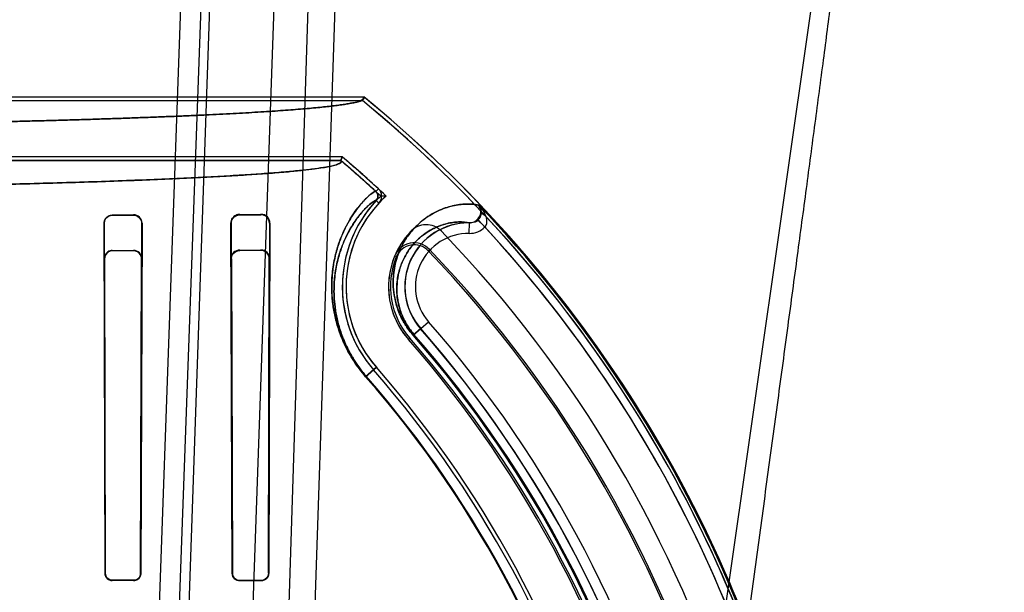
# Model space of a CAD drawing. Header units: millimetres. Extents: x 0 to 297, y 0 to 210.
# Tile 199 of 256: x 56.555 to 56.879, y 160.175 to 160.363. Entities that reach past the tile are written whole.
import ezdxf

# ---------------------------------------------------------------- set-up
doc = ezdxf.new("R2010")
doc.units = ezdxf.units.MM
doc.header["$LTSCALE"] = 16.335
doc.layers.get('0').update_dxf_attribs({"linetype": 'CONTINUOUS'})
for name, color, linetype in [('AXES_REF', 7, 'CONTINUOUS'), ('INTFCLR_1', 7, 'CONTINUOUS'), ('INTFCLR_144815', 7, 'CONTINUOUS'), ('INTFCLR_72935', 7, 'CONTINUOUS')]:
    doc.layers.add(name, color=color, linetype=linetype)

msp = doc.modelspace()

# ---------------------------------------------------------------- linework, layer by layer
at = {"color": 7, "linetype": 'Continuous'}
for centre, radius in [((57.4637306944, 154.7114647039), 6.787079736), ((57.4637306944, 154.7114647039), 6.7865), ((57.4637306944, 154.7114647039), 6.743039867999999), ((57.4637306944, 159.8200647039), 0.5985)]:
    msp.add_circle(centre, radius, dxfattribs=at)
msp.add_arc((57.4637306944, 154.7114647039), 6.72, 278.2771290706, 261.7228709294, dxfattribs=at)
at = {"layer": 'AXES_REF', "color": 9, "linetype": 'Continuous'}
msp.add_circle((57.4637306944, 154.7114647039), 6.191158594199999, dxfattribs=at)
at = {"layer": 'INTFCLR_1', "color": 6, "linetype": 'Continuous'}
for p, q in [((56.4894101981, 160.3379370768), (56.6679468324, 160.3379370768)), ((56.5195577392, 160.3367027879), (56.6675052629, 160.3367027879)), ((56.6675052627, 160.3367027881), (56.6679468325, 160.3379370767)), ((56.6603472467, 160.3169242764), (56.1387227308, 160.3169242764)), ((56.6608009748, 160.3181585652), (56.5195577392, 160.3181585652)), ((56.660800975, 160.3181585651), (56.6603472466, 160.3169242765)), ((56.5826354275, 160.1808507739), (56.5822906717, 160.2962522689)), ((56.5827274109, 160.1808507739), (56.5824191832, 160.2962522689)), ((56.5850349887, 160.2990178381), (56.5920349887, 160.2990402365)), ((56.5850349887, 160.2988852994), (56.5920349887, 160.2989041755)), ((56.5946833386, 160.2962522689), (56.59436526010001, 160.1808507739)), ((56.5948185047, 160.2962522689), (56.5944595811, 160.1808507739)), ((56.6245362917, 160.1808507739), (56.62413777, 160.2962522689)), ((56.6246365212, 160.1808507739), (56.6242924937, 160.2962522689)), ((56.6270349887, 160.2991805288), (56.6340349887, 160.2992163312)), ((56.6270349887, 160.2990178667), (56.6340349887, 160.2990453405)), ((56.6368255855, 160.2962522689), (56.63646410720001, 160.1808507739)), ((56.63699558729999, 160.2962522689), (56.6365681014, 160.1808507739)), ((56.5920349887, 160.1785292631), (56.5850349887, 160.1785428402)), ((56.5920349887, 160.1784360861), (56.5850349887, 160.1784508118)), ((56.6340349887, 160.1784327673), (56.6270349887, 160.1784507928)), ((56.6340349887, 160.1783304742), (56.6270349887, 160.1783503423))]:
    msp.add_line(p, q, dxfattribs=at)
at = {"layer": 'INTFCLR_1', "color": 9, "linetype": 'Continuous'}
for p, q in [((56.67273257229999, 160.3076153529), (56.6718971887, 160.3067067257)), ((56.67291603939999, 160.3028880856), (56.6720127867, 160.3037292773)), ((56.7058445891, 160.3022627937), (56.705594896, 160.3022627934)), ((56.5824191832, 160.2962522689), (56.5822906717, 160.2962522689)), ((56.5850349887, 160.2990178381), (56.5850349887, 160.2988852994)), ((56.5920349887, 160.2989041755), (56.5920349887, 160.2990402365)), ((56.5948185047, 160.2962522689), (56.5946833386, 160.2962522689)), ((56.6242924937, 160.2962522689), (56.62413777, 160.2962522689)), ((56.6270349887, 160.2991805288), (56.6270349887, 160.2990178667)), ((56.6340349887, 160.2990453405), (56.6340349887, 160.2992163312)), ((56.63699558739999, 160.2962522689), (56.6368255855, 160.2962522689)), ((56.7026968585, 160.2929099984), (56.7027400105, 160.2964091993)), ((56.7053259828, 160.2974773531), (56.7078280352, 160.2950355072)), ((56.6841814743, 160.2593508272), (56.68926051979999, 160.2637917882)), ((56.6720649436, 160.2487565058), (56.6685390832, 160.245673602)), ((56.5826354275, 160.1808507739), (56.5827274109, 160.1808507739)), ((56.59436526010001, 160.1808507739), (56.5944595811, 160.1808507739)), ((56.6245362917, 160.1808507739), (56.6246365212, 160.1808507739)), ((56.63646410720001, 160.1808507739), (56.6365681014, 160.1808507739)), ((56.5850349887, 160.1785428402), (56.5850349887, 160.1784508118)), ((56.5920349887, 160.1784360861), (56.5920349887, 160.1785292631)), ((56.6270349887, 160.1784507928), (56.6270349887, 160.1783503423)), ((56.6340349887, 160.1783304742), (56.6340349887, 160.1784327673))]:
    msp.add_line(p, q, dxfattribs=at)
at = {"layer": 'INTFCLR_1', "color": 6, "linetype": 'Continuous'}
for centre, radius, start, end in [((56.3995349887, 160.0104647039), 0.4221840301, 17.0652678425, 50.60049391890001), ((56.3995349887, 160.0104647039), 0.423418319, 17.0652676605, 50.6603330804), ((56.3995349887, 160.0104647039), 0.402418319, 47.4048527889, 49.6005727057), ((56.3995349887, 160.0104647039), 0.4036526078, 47.4048527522, 49.6650750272), ((56.6704758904, 160.3051605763), 0.0021001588, 317.0375132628, 47.408411), ((56.6704758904, 160.3051605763), 0.0033344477, 317.0375072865, 47.4075961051), ((56.7024803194, 160.2753507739), 0.0416366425, 137.0331414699, 221.1654492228), ((56.7024803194, 160.2753507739), 0.0404023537, 137.0330084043, 221.1654499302), ((56.592044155, 160.2962658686), 0.0027743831, 359.7191412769, 90.18929881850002), ((56.6340508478, 160.2962715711), 0.0029448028, 359.6244413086, 90.3085648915), ((56.6340462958, 160.2962660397), 0.0027793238, 359.7161126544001, 90.2330963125), ((56.7024803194, 160.2753507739), 0.0264023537, 137.0330081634, 221.1654490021), ((56.6704758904, 160.3051605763), 0.0173344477, 317.0338741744, 317.7042971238), ((56.6884756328, 160.2887845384), 0.006999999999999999, 43.92737813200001, 137.7042969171), ((56.3995349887, 160.0104647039), 0.4081840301, 17.065267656, 43.9273773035), ((56.3995349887, 160.0104647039), 0.4195535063, 10.8985890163, 42.7086480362), ((56.3995349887, 160.0104647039), 0.3760159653, 13.9313763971, 41.1654492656), ((56.3995349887, 160.0104647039), 0.3607816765, 13.9313764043, 41.1654492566), ((56.3995349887, 160.0104647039), 0.3620159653, 13.9313762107, 41.1654491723)]:
    msp.add_arc(centre, radius, start, end, dxfattribs=at)
at = {"layer": 'INTFCLR_1', "color": 9, "linetype": 'Continuous'}
for centre, radius, start, end in [((56.3995349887, 160.0104647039), 0.4230504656, 4.2349584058, 43.6101417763), ((56.7024803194, 160.2753507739), 0.0210600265, 89.29343785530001, 221.1654492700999), ((56.70278878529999, 160.299945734), 0.00703614, 269.2513453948, 315.7429607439), ((56.7024803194, 160.2753507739), 0.0175605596, 89.2935235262, 221.1654492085), ((56.3995349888, 160.0104647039), 0.3848577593, 13.9313763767, 41.1654492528), ((56.3995349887, 160.0104647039), 0.3813582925, 13.9313763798, 41.16544923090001), ((56.3995349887, 160.0104647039), 0.3781109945, 13.9313770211, 41.16544983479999), ((56.3995349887, 160.0104647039), 0.3784849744, 13.9313763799, 41.1654492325), ((56.3995349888, 160.0104647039), 0.3573323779, 13.9313770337, 41.16544984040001), ((56.3995349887, 160.0104647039), 0.3575673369, 13.9313763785, 41.1654492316)]:
    msp.add_arc(centre, radius, start, end, dxfattribs=at)
at = {"layer": 'INTFCLR_1', "color": 6, "linetype": 'Continuous'}
for points, knots in [([(56.6679468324, 160.3379370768), (56.6684231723, 160.3375466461), (56.6663173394, 160.3361576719), (56.6649031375, 160.3361058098), (56.6631081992, 160.3357040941), (56.6614928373, 160.3354558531), (56.65962596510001, 160.3351830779), (56.65754138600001, 160.3349202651), (56.6552304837, 160.3346568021), (56.6526984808, 160.3343964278), (56.6499465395, 160.334138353), (56.6469773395, 160.3338831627), (56.6437933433, 160.3336310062), (56.6403972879, 160.3333821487), (56.6367921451, 160.333136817), (56.6329809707, 160.3328952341), (56.6289671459, 160.3326576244), (56.6247540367, 160.3324241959), (56.6203454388, 160.3321951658), (56.6157450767, 160.331970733), (56.6109570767, 160.3317511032), (56.6059854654, 160.3315364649), (56.6008346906, 160.331327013), (56.5955090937, 160.3311229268), (56.5900134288, 160.3309243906), (56.584352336, 160.330731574), (56.5785308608, 160.3305446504), (56.57255393, 160.3303637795), (56.5664268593, 160.3301891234), (56.5601548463, 160.3300208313), (56.5537434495, 160.3298590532), (56.5471981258, 160.3297039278), (56.5405246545, 160.3295555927), (56.5337287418, 160.3294141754), (56.5268163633, 160.3292798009), (56.5197934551, 160.329152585), (56.5126661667, 160.3290326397), (56.50544064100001, 160.3289200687), (56.4981231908, 160.3288149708), (56.4907201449, 160.3287174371), (56.4857569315, 160.3286578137), (56.48326212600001, 160.3286292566)], [0, 0, 0, 0, 0.0099543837, 0.0217396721, 0.0294471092, 0.0383666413, 0.0484955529, 0.05982853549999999, 0.072358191, 0.08607545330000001, 0.1009698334, 0.1170294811, 0.134241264, 0.15259115, 0.1720643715, 0.1926430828, 0.2143118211, 0.2370503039, 0.2608407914, 0.2856607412, 0.3114909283, 0.3383070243, 0.3660880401, 0.3948078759, 0.4244438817, 0.45496835, 0.4863569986, 0.518580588, 0.5516133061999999, 0.5854245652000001, 0.6199870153, 0.6552689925, 0.6912415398, 0.7278720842, 0.765130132, 0.8029823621, 0.8413968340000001, 0.8803395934, 0.9197774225, 0.9596756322, 1, 1, 1, 1]), ([(56.6603472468, 160.3169242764), (56.66105972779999, 160.3163179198), (56.6575889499, 160.3150240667), (56.6553091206, 160.314757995), (56.6514591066, 160.3141225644), (56.6471460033, 160.3136598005), (56.6418268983, 160.3131445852), (56.6356837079, 160.3126575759), (56.6285830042, 160.3121699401), (56.6206560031, 160.3116996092), (56.6119283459, 160.3112457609), (56.60243232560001, 160.3108109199), (56.5922051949, 160.3103966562), (56.5812806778, 160.3100044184), (56.5697021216, 160.3096357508), (56.5575111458, 160.3092920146), (56.5447610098, 160.3089746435), (56.5314919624, 160.3086845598), (56.5177476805, 160.3084227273), (56.5035812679, 160.3081901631), (56.4890521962, 160.3079877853), (56.47420788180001, 160.3078161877), (56.4590942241, 160.3076758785), (56.4437632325, 160.3075673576), (56.4282732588, 160.307491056), (56.4126868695, 160.3074472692), (56.39706923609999, 160.3074361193), (56.3814754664, 160.30745755), (56.3659570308, 160.3075113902), (56.3505602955, 160.3075974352), (56.3353386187, 160.3077153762), (56.3203454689, 160.3078648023), (56.3056386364, 160.3080451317), (56.2912756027, 160.3082556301), (56.2773100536, 160.308495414), (56.2637855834, 160.3087636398), (56.2507540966, 160.3090592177), (56.2382605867, 160.3093810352), (56.2263489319, 160.3097278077), (56.21504965, 160.3100985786), (56.204410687, 160.3104917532), (56.194463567, 160.3109060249), (56.1852481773, 160.3113395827), (56.1767929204, 160.3117909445), (56.1691311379, 160.3122582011), (56.16229483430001, 160.3127383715), (56.1563928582, 160.3132235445), (56.1515246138, 160.3136942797), (56.1477049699, 160.3141440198), (56.144893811, 160.3145271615), (56.142698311, 160.3149290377), (56.14095153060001, 160.3152291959), (56.1379791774, 160.3162914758), (56.1387227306, 160.3169242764)], [0, 0, 0, 0, 0.005364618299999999, 0.0105103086, 0.0174735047, 0.0261349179, 0.0359631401, 0.0479194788, 0.0615367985, 0.0767520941, 0.0934596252, 0.1116466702, 0.1312601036, 0.1521500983, 0.1743285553, 0.197685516, 0.2220813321, 0.2474609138, 0.273788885, 0.3009058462, 0.3287025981, 0.3571072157, 0.3860294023, 0.4153686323, 0.4450179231, 0.4748505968, 0.5047419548, 0.5345700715, 0.5642659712, 0.5937258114, 0.6228569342, 0.6515502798, 0.6797013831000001, 0.707192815, 0.7339173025, 0.7597921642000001, 0.7847578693, 0.8086595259, 0.8314541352, 0.8530886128, 0.8734848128, 0.8924998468, 0.9101750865, 0.9263842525, 0.9410518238, 0.9541875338, 0.9656850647, 0.9749912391, 0.9822753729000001, 0.9876216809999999, 0.9915377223, 0.9944014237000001, 1, 1, 1, 1]), ([(56.5822906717, 160.2962522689), (56.5822881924, 160.2967918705), (56.5826910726, 160.2982257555), (56.5841749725, 160.2990151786), (56.5850349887, 160.2990178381)], [0, 0, 0, 0, 0.3855363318, 1, 1, 1, 1]), ([(56.5824191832, 160.2962522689), (56.58241722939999, 160.2967496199), (56.58278506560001, 160.29811146), (56.584200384, 160.2988831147), (56.5850349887, 160.2988852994)], [0, 0, 0, 0, 0.3734000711, 1, 1, 1, 1]), ([(56.5920349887, 160.2989041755), (56.5925251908, 160.2989055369), (56.5938981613, 160.2985433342), (56.5946868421, 160.29710672), (56.5946833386, 160.2962522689)], [0, 0, 0, 0, 0.36455545, 1, 1, 1, 1]), ([(56.6242924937, 160.2962522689), (56.6242899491, 160.2968078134), (56.6247090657, 160.2982447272), (56.6261903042, 160.2990146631), (56.6270349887, 160.2990178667)], [0, 0, 0, 0, 0.3967533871, 1, 1, 1, 1]), ([(56.5826354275, 160.1808507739), (56.58263638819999, 160.1803405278), (56.5830359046, 160.179086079), (56.5843240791, 160.1784522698), (56.5850349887, 160.1784508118)], [0, 0, 0, 0, 0.417838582, 1, 1, 1, 1]), ([(56.5850349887, 160.1785428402), (56.5844923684, 160.1785438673), (56.5832756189, 160.1789845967), (56.5827285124, 160.1802169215), (56.5827274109, 160.1808507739)], [0, 0, 0, 0, 0.4612265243, 1, 1, 1, 1]), ([(56.59436526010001, 160.1808507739), (56.5943642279, 160.1802703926), (56.5938808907, 160.1790372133), (56.592641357, 160.1785280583), (56.5920349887, 160.1785292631)], [0, 0, 0, 0, 0.4890511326, 1, 1, 1, 1]), ([(56.5944595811, 160.1808507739), (56.5944587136, 160.1804024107), (56.594122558, 160.17915132), (56.592813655, 160.1784344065), (56.5920349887, 160.1784360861)], [0, 0, 0, 0, 0.3654053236, 1, 1, 1, 1]), ([(56.6270349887, 160.1783503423), (56.6265888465, 160.1783515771), (56.6253014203, 160.1786822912), (56.6245379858, 160.1800315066), (56.6245362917, 160.1808507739)], [0, 0, 0, 0, 0.3525678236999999, 1, 1, 1, 1]), ([(56.6270349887, 160.1784507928), (56.6265045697, 160.178452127), (56.6252465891, 160.1788738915), (56.62463782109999, 160.1801593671), (56.6246365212, 160.1808507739)], [0, 0, 0, 0, 0.4341203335, 1, 1, 1, 1]), ([(56.6365681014, 160.1808507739), (56.636567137, 160.180402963), (56.6362356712, 160.179101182), (56.6348666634, 160.1783280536), (56.6340349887, 160.1783304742)], [0, 0, 0, 0, 0.3499924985, 1, 1, 1, 1])]:
    msp.add_open_spline(points, degree=3, knots=knots, dxfattribs=at)
at = {"layer": 'INTFCLR_1', "color": 9, "linetype": 'Continuous'}
for points, knots in [([(56.6685390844, 160.2456736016), (56.6678172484, 160.2464991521), (56.6664528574, 160.2481786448), (56.66491198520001, 160.2503795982), (56.66380156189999, 160.2521574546), (56.66280249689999, 160.2538853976), (56.6617114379, 160.2560043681), (56.6606123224, 160.2585096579), (56.65945393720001, 160.2616363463), (56.6586010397, 160.2646673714), (56.6580183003, 160.2675676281), (56.65761912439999, 160.2701765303), (56.6573516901, 160.2732208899), (56.6573248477, 160.276641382), (56.6574991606, 160.2793020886), (56.65773397, 160.2812933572), (56.658011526, 160.2831281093), (56.65844033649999, 160.2852803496), (56.65907176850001, 160.2876948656), (56.6599886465, 160.2905446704), (56.6612623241, 160.2936708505), (56.6629451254, 160.2969046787), (56.6646279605, 160.2995698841), (56.6662370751, 160.3017358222), (56.6677198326, 160.3034653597), (56.6692417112, 160.3050181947), (56.6705480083, 160.3061215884), (56.671447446, 160.3066836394), (56.6718234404, 160.3067745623), (56.6718971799, 160.3067067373)], [0, 0, 0, 0, 0.04809504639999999, 0.09480444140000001, 0.1177327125, 0.1400101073, 0.1823284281, 0.2221844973, 0.2599202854, 0.3285029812, 0.3599833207, 0.3896225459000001, 0.444218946, 0.4938451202, 0.5395034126, 0.5610557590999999, 0.5817683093, 0.620874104, 0.6572382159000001, 0.691163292, 0.7521164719, 0.8050229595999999, 0.8508547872, 0.8901840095, 0.9233355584, 0.9504662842, 0.9862062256, 0.9956059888, 1, 1, 1, 1]), ([(56.6687159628, 160.2458282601), (56.6680300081, 160.2466127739), (56.66673354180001, 160.248208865), (56.6652696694, 160.2503006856), (56.6642149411, 160.2519904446), (56.6632661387, 160.2536327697), (56.66223024, 160.2556467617), (56.6611871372, 160.2580279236), (56.6600884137, 160.260999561), (56.6592803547, 160.26388015), (56.65872932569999, 160.2666362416), (56.6583526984, 160.2691151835), (56.6581020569, 160.2720075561), (56.6580809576, 160.275256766), (56.65825037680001, 160.277783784), (56.6584765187, 160.2796746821), (56.6587431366, 160.2814166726), (56.6591541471, 160.2834597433), (56.6597583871, 160.2857512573), (56.6606348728, 160.2884550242), (56.6618513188, 160.2914197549), (56.6634574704, 160.2944846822), (56.6650630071, 160.2970086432), (56.66659812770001, 160.2990579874), (56.6680124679, 160.3006920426), (56.6694664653, 160.302158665), (56.6707122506, 160.303193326), (56.6715809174, 160.3037219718), (56.6719414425, 160.3037956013), (56.6720127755, 160.3037292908)], [0, 0, 0, 0, 0.04811611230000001, 0.09484560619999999, 0.1177835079, 0.1400700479, 0.1824050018, 0.2222756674, 0.2600241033, 0.3286261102, 0.3601135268, 0.3897582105, 0.4443611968, 0.4939890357, 0.5396447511, 0.5611944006, 0.5819033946, 0.6209997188, 0.6573516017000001, 0.6912620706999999, 0.7521804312, 0.8050471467, 0.8508368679, 0.8901243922, 0.9232376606, 0.9503374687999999, 0.9860740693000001, 0.9955031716, 1, 1, 1, 1]), ([(56.68418147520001, 160.2593508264), (56.6835332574, 160.2600921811), (56.6826297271, 160.2612492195), (56.6815737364, 160.2628593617), (56.6806654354, 160.2644183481), (56.6797384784, 160.2663232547), (56.6789023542, 160.2685476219), (56.678312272, 160.2706447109), (56.6778105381, 160.2731716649), (56.67754581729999, 160.276072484), (56.6776443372, 160.2788009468), (56.67789056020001, 160.2807859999), (56.6782116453, 160.282575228), (56.6787469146, 160.2846408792), (56.679812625, 160.28757065), (56.6814541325, 160.2907388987), (56.6834619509, 160.2934496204), (56.6851620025, 160.2952784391), (56.6868328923, 160.2968413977), (56.68970667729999, 160.299041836), (56.6938974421, 160.3011883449), (56.69806401, 160.3022713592), (56.7010112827, 160.302576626), (56.70322088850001, 160.302599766), (56.7047287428, 160.3024532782), (56.70559489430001, 160.3022627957)], [0, 0, 0, 0, 0.04772758, 0.0709557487, 0.09328965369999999, 0.135136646, 0.1734507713, 0.2083111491, 0.240598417, 0.2982110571, 0.3490214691, 0.3725952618, 0.3951106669, 0.4370869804, 0.4758226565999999, 0.5460322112, 0.6091531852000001, 0.6386600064, 0.6669602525, 0.7199543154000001, 0.8136351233, 0.8929466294, 0.9270833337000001, 0.9570186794, 1, 1, 1, 1]), ([(56.7053259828, 160.2974773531), (56.7055244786, 160.2976803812), (56.7061782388, 160.2984735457), (56.7065084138, 160.2995180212), (56.70652948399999, 160.3002582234)], [0, 0, 0, 0, 0.2771643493, 1, 1, 1, 1]), ([(56.70584458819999, 160.3022627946), (56.7060787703, 160.3020059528), (56.70694893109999, 160.3009663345), (56.70765303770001, 160.299776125), (56.708009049, 160.2988323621)], [0, 0, 0, 0, 0.2562763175, 1, 1, 1, 1]), ([(56.6844630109, 160.2595969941), (56.6839021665, 160.2602384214), (56.6828751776, 160.2615543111), (56.6816047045, 160.2636097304), (56.68062424, 160.2656320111), (56.6799047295, 160.2675574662), (56.67939878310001, 160.2693722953), (56.6789711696, 160.2715582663), (56.6787508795, 160.2740664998), (56.67886171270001, 160.2768250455), (56.6792433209, 160.2792749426), (56.67982236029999, 160.281461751), (56.6807564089, 160.2839839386), (56.6821892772, 160.2867059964), (56.683936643, 160.2890288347), (56.68541308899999, 160.2905914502), (56.68686164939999, 160.2919233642), (56.6893476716, 160.2937910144), (56.6929616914, 160.2955945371), (56.6965472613, 160.2964813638), (56.6997397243, 160.2967581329), (56.7015669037, 160.2966669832), (56.7027400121, 160.296409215)], [0, 0, 0, 0, 0.04817351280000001, 0.0941425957, 0.1363738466, 0.1750344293, 0.2102042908, 0.2427723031, 0.3008685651, 0.3520840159, 0.3985030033, 0.4407757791, 0.4797667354, 0.5503879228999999, 0.6138164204, 0.6434446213, 0.6718466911, 0.7249899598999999, 0.8187866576, 0.8980320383, 0.9320914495, 1, 1, 1, 1]), ([(56.7027400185, 160.2964092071), (56.7029807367, 160.2964058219), (56.7039289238, 160.296481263), (56.7048314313, 160.2969723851), (56.7053259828, 160.2974773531)], [0, 0, 0, 0, 0.2540685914, 1, 1, 1, 1]), ([(56.7080090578, 160.2988323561), (56.7081920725, 160.2983329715), (56.7085332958, 160.297092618), (56.7083351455, 160.2956159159), (56.7078280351, 160.2950355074)], [0, 0, 0, 0, 0.4083093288, 1, 1, 1, 1])]:
    msp.add_open_spline(points, degree=3, knots=knots, dxfattribs=at)
for points in [[(56.70652712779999, 160.3002872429), (56.7065152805, 160.3009838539), (56.7062792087, 160.3017182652), (56.70584458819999, 160.3022627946)], [(56.7065271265, 160.3002872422), (56.7064593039, 160.3008315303), (56.7063234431, 160.3014286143), (56.7059461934, 160.3018267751)], [(56.7065294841, 160.3002582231), (56.706651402, 160.2997278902), (56.7070905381, 160.2992215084), (56.7075973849, 160.2990234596)]]:
    msp.add_open_spline(points, degree=3, dxfattribs=at)
at = {"layer": 'INTFCLR_1', "color": 7, "linetype": 'Continuous'}
for points, knots in [([(56.6241377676, 160.2962522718), (56.62412836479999, 160.296851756), (56.6245928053, 160.2983729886), (56.6261528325, 160.2991812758), (56.62703498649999, 160.2991805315)], [0, 0, 0, 0, 0.4046385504, 1, 1, 1, 1]), ([(56.6270349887, 160.2991805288), (56.6265838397, 160.2991782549), (56.6256277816, 160.2989487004), (56.6248901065, 160.2982835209), (56.6246186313, 160.2978718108)], [0, 0, 0, 0, 0.4777603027, 1, 1, 1, 1]), ([(56.6364641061, 160.1808507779), (56.636463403, 160.1802627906), (56.6359778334, 160.1789822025), (56.6346834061, 160.1784282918), (56.6340349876, 160.1784327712)], [0, 0, 0, 0, 0.4755559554, 1, 1, 1, 1])]:
    msp.add_open_spline(points, degree=3, knots=knots, dxfattribs=at)
for points in [[(56.6246186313, 160.2978718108), (56.6243086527, 160.2974016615), (56.6241345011, 160.2968153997), (56.62413777, 160.2962522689)], [(56.63646410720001, 160.1808507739), (56.636463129, 160.1803493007), (56.636356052, 160.1797688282), (56.6359942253, 160.1794216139)], [(56.6357188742, 160.1791074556), (56.6353834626, 160.1787855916), (56.6349421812, 160.1784710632), (56.63447732, 160.1784723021)]]:
    msp.add_open_spline(points, degree=3, dxfattribs=at)
at = {"layer": 'INTFCLR_144815', "color": 9, "linetype": 'Continuous'}
for p, q in [((56.5946871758, 160.003166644), (56.61401081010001, 160.5483959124)), ((56.6207252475, 160.5483959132), (56.60094351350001, 160.0022726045)), ((56.6059001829, 160.0434175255), (56.6235349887, 160.5483959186)), ((56.6445349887, 160.5483959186), (56.62707219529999, 160.0483431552)), ((56.63925172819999, 160.0454647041), (56.65545709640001, 160.5483959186)), ((56.6480026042, 160.0524036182), (56.6644866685, 160.5483959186)), ((56.7144083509, 159.660842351), (56.8413496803, 160.5483959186))]:
    msp.add_line(p, q, dxfattribs=at)
at = {"layer": 'INTFCLR_144815', "color": 7, "linetype": 'Continuous'}
msp.add_open_spline([(56.7825135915, 160.0774146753), (56.7838419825, 160.0870409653), (56.78645701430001, 160.106017), (56.7902979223, 160.1339701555), (56.7939828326, 160.1608705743), (56.7975466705, 160.1869713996), (56.80102396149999, 160.2125274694), (56.804430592, 160.2376613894), (56.8077136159, 160.2619870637), (56.81083625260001, 160.2852326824), (56.8138133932, 160.3075085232), (56.8166723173, 160.3290220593), (56.8194150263, 160.3497957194), (56.8219879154, 160.3694278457), (56.8243482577, 160.3875873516), (56.8264417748, 160.403840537), (56.82829372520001, 160.4183581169), (56.8299008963, 160.4310863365), (56.83131796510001, 160.4424323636), (56.8325629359, 160.4525149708), (56.8336616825, 160.4615232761), (56.8346174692, 160.4694615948), (56.8354677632, 160.4766167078), (56.8362236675, 160.483067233), (56.8369009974, 160.4889367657), (56.83748218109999, 160.4940517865), (56.8380057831, 160.4987336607), (56.83848025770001, 160.503050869), (56.8389062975, 160.5070025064), (56.8392766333, 160.5105052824), (56.83961020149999, 160.5137253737), (56.8399115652, 160.5167010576), (56.8401784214, 160.519401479), (56.8404145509, 160.5218518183), (56.8406254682, 160.524101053), (56.8408139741, 160.5261733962), (56.84098282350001, 160.5280896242), (56.8411328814, 160.5298536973), (56.8412661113, 160.5314839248), (56.8413776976, 160.5329076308), (56.84147388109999, 160.5341893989), (56.8415615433, 160.535414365), (56.84164093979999, 160.5365890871), (56.8417274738, 160.5379591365), (56.8418078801, 160.5393725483), (56.84187998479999, 160.5408799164), (56.84193161, 160.5422531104), (56.8419656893, 160.5436569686), (56.8419682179, 160.5449758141), (56.8419391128, 160.5462814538), (56.8418233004, 160.5472357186), (56.84172070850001, 160.5484231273), (56.8413496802, 160.5483959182)], degree=3, knots=[0, 0, 0, 0, 0.0613840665, 0.1210015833, 0.178234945, 0.2328968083, 0.2874063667, 0.3411562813, 0.3931156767, 0.4424610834, 0.4893142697, 0.5350799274, 0.5795535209, 0.62167709, 0.660153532, 0.6952292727, 0.7251941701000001, 0.7526020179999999, 0.776269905, 0.7974221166, 0.8167759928, 0.8335956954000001, 0.847929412, 0.8622917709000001, 0.8746214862, 0.8852523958, 0.894810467, 0.9043805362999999, 0.9126877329, 0.9199170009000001, 0.9266303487, 0.9331373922, 0.9388100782, 0.9437715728, 0.9486875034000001, 0.9530804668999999, 0.9569162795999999, 0.9608389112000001, 0.9642640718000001, 0.9672484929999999, 0.9698598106, 0.9723835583, 0.9750061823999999, 0.9772972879, 0.9810550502, 0.9839495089, 0.9868275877, 0.9897432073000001, 0.9927891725, 0.9952691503, 0.9976499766, 1, 1, 1, 1], dxfattribs=at)
at = {"layer": 'INTFCLR_72935', "color": 6, "linetype": 'Continuous'}
for p, q in [((56.4894101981, 160.3379370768), (56.6679468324, 160.3379370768)), ((56.492751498, 160.3367027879), (56.6675052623, 160.3367027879)), ((56.6679468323, 160.3379370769), (56.6675052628, 160.336702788)), ((56.1387227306, 160.3169242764), (56.6603472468, 160.3169242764)), ((56.6608009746, 160.3181585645), (56.492751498, 160.3181585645)), ((56.6603472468, 160.3169242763), (56.6608009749, 160.3181585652)), ((56.7029875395, 160.2963507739), (56.7024803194, 160.2963507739)), ((56.5850349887, 160.2872897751), (56.5920349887, 160.2873106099)), ((56.5920349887, 160.2871828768), (56.5850349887, 160.2871649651)), ((56.6270349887, 160.2874386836), (56.6340349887, 160.2874704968)), ((56.6340349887, 160.2873153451), (56.6270349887, 160.2872898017)), ((56.5823415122, 160.2845772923), (56.5826354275, 160.1808507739)), ((56.5824630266, 160.2845772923), (56.5827274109, 160.1808507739)), ((56.59436526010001, 160.1808507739), (56.5946376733, 160.2845772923)), ((56.5947647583, 160.2845772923), (56.5944595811, 160.1808507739)), ((56.6242003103, 160.2845772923), (56.6245362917, 160.1808507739)), ((56.6243431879, 160.2845772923), (56.6246365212, 160.1808507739)), ((56.63646410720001, 160.1808507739), (56.6367713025, 160.2845772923)), ((56.6365681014, 160.1808507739), (56.63692588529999, 160.2845772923)), ((56.5850349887, 160.1785428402), (56.5920349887, 160.1785292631)), ((56.5920349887, 160.1784360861), (56.5850349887, 160.1784508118)), ((56.6270349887, 160.1784507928), (56.6340349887, 160.1784327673)), ((56.6340349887, 160.1783304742), (56.6270349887, 160.1783503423))]:
    msp.add_line(p, q, dxfattribs=at)
at = {"layer": 'INTFCLR_72935', "color": 9, "linetype": 'Continuous'}
for p, q in [((56.7058445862, 160.3022627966), (56.70559489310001, 160.3022627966)), ((56.7030766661, 160.2963507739), (56.7029875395, 160.2963507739)), ((56.5850349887, 160.2871649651), (56.5850349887, 160.2872897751)), ((56.5920349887, 160.2873106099), (56.5920349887, 160.2871828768)), ((56.6270349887, 160.2872898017), (56.6270349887, 160.2874386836)), ((56.6340349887, 160.2874704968), (56.6340349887, 160.2873153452)), ((56.6896116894, 160.2876002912), (56.6891688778, 160.2871772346)), ((56.5823415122, 160.2845772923), (56.5824630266, 160.2845772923)), ((56.5946376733, 160.2845772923), (56.5947647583, 160.2845772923)), ((56.6242003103, 160.2845772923), (56.6243431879, 160.2845772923)), ((56.6367713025, 160.2845772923), (56.63692588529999, 160.2845772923)), ((56.6780815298, 160.2854395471), (56.6786474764, 160.2852055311)), ((56.6866712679, 160.261527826), (56.6841814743, 160.2593508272)), ((56.6826043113, 160.2579718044), (56.6830653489, 160.2583749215)), ((56.6685390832, 160.245673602), (56.6720649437, 160.2487565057)), ((56.5827274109, 160.1808507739), (56.5826354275, 160.1808507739)), ((56.5944595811, 160.1808507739), (56.59436526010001, 160.1808507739)), ((56.62463652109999, 160.1808507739), (56.6245362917, 160.1808507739)), ((56.6365681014, 160.1808507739), (56.63646410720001, 160.1808507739)), ((56.5850349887, 160.1784508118), (56.5850349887, 160.1785428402)), ((56.5920349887, 160.1785292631), (56.5920349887, 160.1784360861)), ((56.6270349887, 160.1783503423), (56.6270349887, 160.1784507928)), ((56.6340349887, 160.1784327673), (56.6340349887, 160.1783304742))]:
    msp.add_line(p, q, dxfattribs=at)
at = {"layer": 'INTFCLR_72935', "color": 7, "linetype": 'Continuous'}
msp.add_lwpolyline([(56.5920349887, 160.1785292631), (56.5921349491, 160.1785312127), (56.5922354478, 160.1785375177), (56.5923362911, 160.178548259), (56.5924371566, 160.178563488), (56.5925379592, 160.1785832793), (56.5926388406, 160.1786077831), (56.5927396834, 160.1786371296), (56.5928401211, 160.1786713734), (56.5929398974, 160.1787105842)], dxfattribs=at)
at = {"layer": 'INTFCLR_72935', "color": 6, "linetype": 'Continuous'}
for centre, radius, start, end in [((56.3995349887, 160.0104647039), 0.4221840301, 16.8593289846, 50.60049391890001), ((56.3995349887, 160.0104647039), 0.423418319, 16.9140743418, 50.66033312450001), ((56.3995349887, 160.0104647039), 0.402418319, 47.0962659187, 49.6005726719), ((56.3995349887, 160.0104647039), 0.4036526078, 46.9088038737, 49.6650750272), ((56.7024803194, 160.2753507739), 0.0416366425, 134.1308575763, 221.1654492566), ((56.7024803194, 160.2753507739), 0.0404023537, 132.2886715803, 221.1654499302), ((56.6745868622, 160.203262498), 0.1019789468, 89.6021715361, 90.6169757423), ((56.7024803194, 160.2753507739), 0.021, 89.99999989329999, 221.1654492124), ((56.3995349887, 160.0104647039), 0.4195535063, 10.4206371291, 43.1528997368), ((56.6845503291, 160.2827647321), 0.006999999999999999, 43.693010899, 157.5351492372), ((56.59204334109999, 160.2845891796), 0.0027214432, 359.7497301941, 90.1758468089), ((56.6270475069, 160.2845914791), 0.002847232, 90.2519084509, 180.2854871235), ((56.6340486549, 160.2845932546), 0.0028772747, 359.6821367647, 90.27213851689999), ((56.6340452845, 160.28458932), 0.0027260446, 359.747201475, 90.21639523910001), ((56.6845503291, 160.2827647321), 0.006387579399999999, 43.693006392, 157.5351588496), ((56.3995349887, 160.0104647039), 0.4005716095, 15.8585784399, 43.6930068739), ((56.3995349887, 160.0104647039), 0.4011840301, 15.8880864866, 43.6930069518), ((56.7024803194, 160.2753507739), 0.0264023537, 157.5351562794, 221.1654502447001), ((56.7024803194, 160.2753507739), 0.025789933, 157.5351588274, 221.165449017), ((56.3995349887, 160.0104647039), 0.381418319, 13.9313763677, 41.16544925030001), ((56.3995349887, 160.0104647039), 0.3760159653, 13.9313765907, 41.1654491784), ((56.3995349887, 160.0104647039), 0.376628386, 13.9313763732, 41.16544926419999), ((56.3995349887, 160.0104647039), 0.3607816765, 13.931376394, 41.16544924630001), ((56.3995349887, 160.0104647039), 0.3620159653, 13.9313762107, 41.1654491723)]:
    msp.add_arc(centre, radius, start, end, dxfattribs=at)
at = {"layer": 'INTFCLR_72935', "color": 9, "linetype": 'Continuous'}
for centre, radius, start, end in [((56.3995349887, 160.0104647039), 0.4230504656, 4.234958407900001, 43.61014177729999), ((56.3995349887, 160.0104647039), 0.3781109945, 13.9313770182, 41.165449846), ((56.3995349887, 160.0104647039), 0.3784849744, 13.931376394, 41.16544924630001), ((56.3995349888, 160.0104647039), 0.3573323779, 13.9313770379, 41.16544983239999), ((56.3995349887, 160.0104647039), 0.3575673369, 13.931376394, 41.16544924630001)]:
    msp.add_arc(centre, radius, start, end, dxfattribs=at)
at = {"layer": 'INTFCLR_72935', "color": 6, "linetype": 'Continuous'}
for points, knots in [([(56.48326212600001, 160.3286292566), (56.48575693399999, 160.3286578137), (56.4907201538, 160.3287174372), (56.4981232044, 160.328814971), (56.5054406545, 160.3289200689), (56.51266617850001, 160.3290326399), (56.5197934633, 160.3291525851), (56.52681637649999, 160.3292798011), (56.5337287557, 160.3294141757), (56.54052467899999, 160.3295555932), (56.5471981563, 160.3297039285), (56.5537434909, 160.3298590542), (56.5601548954, 160.3300208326), (56.5664269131, 160.3301891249), (56.5725539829, 160.3303637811), (56.5785309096, 160.3305446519), (56.58435237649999, 160.3307315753), (56.5900134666, 160.3309243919), (56.5955091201, 160.3311229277), (56.6008347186, 160.3313270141), (56.6059854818, 160.3315364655), (56.6109570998, 160.3317511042), (56.6157450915, 160.3319707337), (56.6203454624, 160.332195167), (56.6247540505, 160.3324241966), (56.6289671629, 160.3326576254), (56.632980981, 160.3328952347), (56.6367921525, 160.3331368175), (56.6403972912, 160.333382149), (56.6437933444, 160.3336310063), (56.6469773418, 160.3338831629), (56.6499465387, 160.334138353), (56.65269847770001, 160.3343964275), (56.6552304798, 160.3346568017), (56.6575413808, 160.3349202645), (56.6596259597, 160.3351830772), (56.6614928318, 160.3354558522), (56.663108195, 160.3357040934), (56.6649031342, 160.336105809), (56.6663173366, 160.3361576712), (56.6684231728, 160.3375466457), (56.6679468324, 160.3379370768)], [0, 0, 0, 0, 0.0403244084, 0.08022268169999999, 0.1196604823, 0.158603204, 0.1970177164, 0.2348698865, 0.2721280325, 0.3087585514, 0.3447311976, 0.3800131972, 0.4145757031, 0.4483870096, 0.4814196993, 0.5136432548, 0.5450319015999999, 0.5755562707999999, 0.6051923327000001, 0.6339120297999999, 0.6616931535, 0.6885090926, 0.7143394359, 0.7391592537, 0.7629498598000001, 0.7856881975, 0.8073570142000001, 0.8279356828, 0.8474088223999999, 0.8657587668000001, 0.8829705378, 0.8990301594, 0.9139245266, 0.9276417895, 0.9401714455, 0.951504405, 0.9616333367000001, 0.9705528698, 0.9782603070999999, 0.9900456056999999, 1, 1, 1, 1]), ([(56.1387227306, 160.3169242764), (56.1380102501, 160.3163179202), (56.1414810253, 160.3150240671), (56.1437608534, 160.3147579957), (56.1476108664, 160.3141225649), (56.1519239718, 160.3136598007), (56.1572430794, 160.3131445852), (56.1633862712, 160.3126575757), (56.1704869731, 160.3121699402), (56.17841397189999, 160.3116996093), (56.1871416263, 160.3112457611), (56.1966376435, 160.3108109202), (56.20686477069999, 160.3103966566), (56.2177892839, 160.3100044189), (56.2293678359, 160.3096357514), (56.2415588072, 160.3092920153), (56.2543089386, 160.3089746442), (56.2675779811, 160.3086845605), (56.281322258, 160.3084227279), (56.2954886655, 160.3081901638), (56.3100177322, 160.3079877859), (56.3248620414, 160.3078161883), (56.3399756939, 160.307675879), (56.3553066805, 160.307567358), (56.3707966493, 160.3074910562), (56.3863830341, 160.3074472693), (56.4020006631, 160.3074361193), (56.4175944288, 160.3074575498), (56.4331128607, 160.3075113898), (56.4485095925, 160.3075974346), (56.4637312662, 160.3077153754), (56.4787244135, 160.3078648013), (56.49343124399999, 160.3080451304), (56.5077942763, 160.3082556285), (56.52175982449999, 160.3084954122), (56.53528429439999, 160.3087636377), (56.54831578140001, 160.3090592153), (56.56080929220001, 160.3093810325), (56.5727209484, 160.3097278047), (56.5840202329, 160.3100985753), (56.594659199, 160.3104917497), (56.60460632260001, 160.310906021), (56.6138217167, 160.3113395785), (56.6222769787, 160.31179094), (56.6299387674, 160.3122581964), (56.6367750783, 160.3127383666), (56.6426770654, 160.3132235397), (56.6475453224, 160.3136942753), (56.6513649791, 160.3141440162), (56.6541761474, 160.3145271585), (56.6563716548, 160.3149290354), (56.6581184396, 160.3152291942), (56.6610908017, 160.3162914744), (56.6603472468, 160.3169242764)], [0, 0, 0, 0, 0.005364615, 0.0105103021, 0.0174734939, 0.0261349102, 0.035963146, 0.0479194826, 0.0615367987, 0.0767520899, 0.0934596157, 0.1116466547, 0.1312600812, 0.1521500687, 0.1743285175, 0.1976854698, 0.2220812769, 0.2474608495, 0.2737888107, 0.3009057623, 0.3287025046, 0.3571071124, 0.3860292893, 0.4153685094, 0.445017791, 0.474850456, 0.5047418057, 0.5345699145, 0.5642658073, 0.5937256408, 0.6228567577, 0.6515500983, 0.6797011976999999, 0.7071926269, 0.7339171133, 0.7597919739, 0.7847576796, 0.8086593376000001, 0.8314539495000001, 0.8530884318, 0.8734846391, 0.8924996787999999, 0.9101749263, 0.9263841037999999, 0.941051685, 0.9541874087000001, 0.965684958, 0.9749911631, 0.9822753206, 0.9876216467, 0.9915377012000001, 0.9944014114, 1, 1, 1, 1]), ([(56.6718971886, 160.3067067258), (56.6722928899, 160.3063429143), (56.67281261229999, 160.3052519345), (56.67237964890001, 160.3041231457), (56.6720127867, 160.3037292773)], [0, 0, 0, 0, 0.4996622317, 1, 1, 1, 1]), ([(56.7056123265, 160.2974173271), (56.7059625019, 160.2977784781), (56.70650692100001, 160.2986403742), (56.7068227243, 160.3003969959), (56.7063477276, 160.3016865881), (56.7058445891, 160.3022627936)], [0, 0, 0, 0, 0.2872075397, 0.5632550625, 1, 1, 1, 1]), ([(56.5850349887, 160.2872897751), (56.5845308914, 160.287288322), (56.58313274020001, 160.2869080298), (56.5823379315, 160.2854443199), (56.5823415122, 160.2845772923)], [0, 0, 0, 0, 0.3676513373, 1, 1, 1, 1]), ([(56.5946376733, 160.2845772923), (56.5946393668, 160.2850310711), (56.5943121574, 160.2863738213), (56.5928997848, 160.2871851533), (56.5920349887, 160.2871828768)], [0, 0, 0, 0, 0.3441441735, 1, 1, 1, 1]), ([(56.6243431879, 160.2845772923), (56.6243411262, 160.2850778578), (56.62470800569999, 160.2864772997), (56.62616522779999, 160.2872867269), (56.6270349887, 160.2872898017)], [0, 0, 0, 0, 0.3652897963, 1, 1, 1, 1]), ([(56.5850349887, 160.1784508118), (56.5845167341, 160.1784518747), (56.5832606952, 160.1788601), (56.5826367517, 160.1801474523), (56.5826354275, 160.1808507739)], [0, 0, 0, 0, 0.4242508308, 1, 1, 1, 1]), ([(56.5827274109, 160.1808507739), (56.5827283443, 160.1803136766), (56.5831627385, 160.1790979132), (56.5843957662, 160.1785440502), (56.5850349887, 160.1785428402)], [0, 0, 0, 0, 0.4565911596, 1, 1, 1, 1]), ([(56.5920349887, 160.1784360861), (56.5925336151, 160.1784350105), (56.5937973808, 160.1788170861), (56.5944581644, 160.1801185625), (56.5944595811, 160.1808507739)], [0, 0, 0, 0, 0.4051114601, 1, 1, 1, 1]), ([(56.6270349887, 160.1783503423), (56.6264776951, 160.1783518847), (56.6251663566, 160.1787965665), (56.6245377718, 160.1801349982), (56.6245362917, 160.1808507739)], [0, 0, 0, 0, 0.43775636, 1, 1, 1, 1]), ([(56.62463652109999, 160.1808507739), (56.6246374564, 160.1803532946), (56.6250234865, 160.1791018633), (56.6263123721, 160.1784526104), (56.6270349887, 160.1784507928)], [0, 0, 0, 0, 0.407737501, 1, 1, 1, 1]), ([(56.63646410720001, 160.1808507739), (56.6364631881, 160.1803779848), (56.6361026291, 160.1791194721), (56.6347932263, 160.1784307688), (56.6340349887, 160.1784327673)], [0, 0, 0, 0, 0.3840604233, 1, 1, 1, 1]), ([(56.6365681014, 160.1808507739), (56.6365667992, 160.1802460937), (56.6360705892, 160.1789112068), (56.6347192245, 160.1783284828), (56.6340349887, 160.1783304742)], [0, 0, 0, 0, 0.4691381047, 1, 1, 1, 1])]:
    msp.add_open_spline(points, degree=3, knots=knots, dxfattribs=at)
at = {"layer": 'INTFCLR_72935', "color": 9, "linetype": 'Continuous'}
for points, knots in [([(56.67189718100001, 160.3067067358), (56.67182419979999, 160.3067738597), (56.6714534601, 160.306685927), (56.670565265, 160.3061342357), (56.6692738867, 160.3050471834), (56.6677600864, 160.3035093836), (56.6662731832, 160.3017814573), (56.66465515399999, 160.2996102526), (56.6629655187, 160.2969404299), (56.66128343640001, 160.2937152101), (56.6597022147, 160.2898490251), (56.65861836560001, 160.2861429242), (56.6580343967, 160.2832550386), (56.65775199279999, 160.2814258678), (56.6575109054, 160.2794334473), (56.6573284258, 160.276767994), (56.6573458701, 160.2733398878), (56.6576060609, 160.270288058), (56.6579997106, 160.267672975), (56.6585755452, 160.2647720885), (56.6594199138, 160.2617434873), (56.6604112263, 160.2590464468), (56.6610967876, 160.2574052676), (56.6618790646, 160.2556822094), (56.6627681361, 160.253948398), (56.6637696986, 160.2522104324), (56.6648853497, 160.2504189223), (56.66643659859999, 160.2481990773), (56.6678124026, 160.2465046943), (56.66853908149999, 160.2456736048)], [0, 0, 0, 0, 0.0043487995, 0.0136035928, 0.04878972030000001, 0.0757239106, 0.1088987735, 0.1484675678, 0.1944556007, 0.2472995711, 0.3078051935, 0.3773692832, 0.41627962, 0.4369550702, 0.4585302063, 0.5042876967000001, 0.5540248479, 0.6087443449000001, 0.6384498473, 0.6699745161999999, 0.7384164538, 0.776051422, 0.7959419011, 0.8164110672, 0.8590356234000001, 0.8813281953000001, 0.9043733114, 0.9515813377, 1, 1, 1, 1]), ([(56.6720127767, 160.3037292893), (56.67194216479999, 160.3037949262), (56.6715866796, 160.3037239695), (56.6707288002, 160.3032052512), (56.6694971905, 160.3021859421), (56.6680508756, 160.3007336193), (56.6666325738, 160.2991011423), (56.6650889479, 160.2970468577), (56.6634769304, 160.2945185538), (56.6618714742, 160.2914618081), (56.6603612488, 160.2877951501), (56.6593247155, 160.2842783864), (56.6586716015, 160.2810793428), (56.6582878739, 160.2783186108), (56.658154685, 160.2763782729), (56.6581218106, 160.2753507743)], [0, 0, 0, 0, 0.0087997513, 0.0271539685, 0.09670745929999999, 0.1498923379, 0.2153989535, 0.2935382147, 0.3843669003, 0.4887538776, 0.608297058, 0.7457629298, 0.8226646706, 0.9061646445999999, 1, 1, 1, 1]), ([(56.7055948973, 160.3022627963), (56.7052354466, 160.3023418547), (56.7043558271, 160.3024842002), (56.7028474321, 160.3025982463), (56.7009944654, 160.3025753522), (56.6980378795, 160.3022671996), (56.69386819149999, 160.3011770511), (56.6896836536, 160.2990266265), (56.686337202, 160.2964599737), (56.684272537, 160.2943835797), (56.6827068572, 160.2924308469), (56.6815645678, 160.290760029), (56.6805025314, 160.28890388), (56.6795447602, 160.286844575), (56.6787221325, 160.2845611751), (56.6780740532, 160.2820253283), (56.6777338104, 160.2797264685), (56.67760573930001, 160.2777335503), (56.6775957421, 160.2754894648), (56.6778213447, 160.2730948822), (56.6783298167, 160.2705730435), (56.6789227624, 160.2684867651), (56.6797601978, 160.2662738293), (56.6806869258, 160.2643781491), (56.6815931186, 160.2628283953), (56.68264306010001, 160.261231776), (56.683538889, 160.2600857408), (56.6841814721, 160.25935083)], [0, 0, 0, 0, 0.0178351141, 0.0431121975, 0.0732190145, 0.1075081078, 0.186982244, 0.2805245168, 0.3332847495, 0.3908965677, 0.4219018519, 0.4544838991, 0.4888730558, 0.5254180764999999, 0.5644037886, 0.6063192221, 0.6520528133, 0.6767821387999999, 0.7030450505, 0.7607489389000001, 0.7929145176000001, 0.8276197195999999, 0.8657317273, 0.9074291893, 0.9296975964, 0.9526929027, 1, 1, 1, 1]), ([(56.7055948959, 160.3022627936), (56.70595297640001, 160.3018848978), (56.7064959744, 160.3009668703), (56.7066338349, 160.2994251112), (56.7061093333, 160.2978968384), (56.7048732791, 160.2966716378), (56.70366078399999, 160.296350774), (56.7030625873, 160.296350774)], [0, 0, 0, 0, 0.1934342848, 0.3809056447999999, 0.5578669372, 0.7777348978, 1, 1, 1, 1]), ([(56.7029875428, 160.2963507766), (56.7017375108, 160.296667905), (56.6998096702, 160.296764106), (56.6965250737, 160.2964785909), (56.6929364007, 160.2955849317), (56.6893277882, 160.2937781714), (56.68643199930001, 160.2915989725), (56.6846409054, 160.289827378), (56.6832800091, 160.2881565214), (56.68228539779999, 160.2867240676), (56.6813590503, 160.2851301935), (56.68052183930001, 160.2833593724), (56.6798005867, 160.2813929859), (56.6791033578, 160.278724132), (56.6788580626, 160.2766642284), (56.6788169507, 160.2753507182)], [0, 0, 0, 0, 0.1069115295, 0.157080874, 0.2735289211, 0.4108740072, 0.4884618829, 0.5732717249, 0.6189493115, 0.666973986, 0.7176874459, 0.7716065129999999, 0.8291542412, 0.8910556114, 1, 1, 1, 1]), ([(56.6581218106, 160.2753507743), (56.6580885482, 160.2743111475), (56.65809978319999, 160.2720835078), (56.6583404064, 160.2692211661), (56.6587117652, 160.2667363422), (56.6592562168, 160.2639796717), (56.6600561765, 160.2611013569), (56.6611491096, 160.2581217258), (56.6621928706, 160.2557241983), (56.6632335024, 160.253692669), (56.6641846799, 160.2520407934), (56.6652443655, 160.2503380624), (56.6667180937, 160.2482282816), (56.6680254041, 160.2466180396), (56.6687159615, 160.2458282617)], [0, 0, 0, 0, 0.0971929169, 0.2079428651, 0.2680693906, 0.3318806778, 0.4704266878, 0.5466146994, 0.6283116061, 0.7146055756, 0.7597379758, 0.8063943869, 0.9019712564, 1, 1, 1, 1]), ([(56.6788169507, 160.2753507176), (56.6787719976, 160.2739144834), (56.6789007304, 160.2718913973), (56.6794138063, 160.2693103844), (56.6799222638, 160.2675047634), (56.6806429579, 160.2655892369), (56.68162213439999, 160.2635789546), (56.6828872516, 160.2615382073), (56.6839070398, 160.2602328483), (56.6844630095, 160.2595969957)], [0, 0, 0, 0, 0.2517712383, 0.3523316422, 0.4608512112, 0.5800427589, 0.7104653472, 0.8520080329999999, 1, 1, 1, 1])]:
    msp.add_open_spline(points, degree=3, knots=knots, dxfattribs=at)
at = {"layer": 'INTFCLR_72935', "color": 6, "linetype": 'Continuous'}
msp.add_open_spline([(56.7056123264, 160.297417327), (56.7052512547, 160.2970449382), (56.7048269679, 160.2965682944), (56.7043082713, 160.2965682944)], degree=3, dxfattribs=at)
at = {"layer": 'INTFCLR_72935', "color": 7, "linetype": 'Continuous'}
for points, knots in [([(56.5850349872, 160.2871649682), (56.5844294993, 160.2871693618), (56.5830710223, 160.2866660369), (56.5824556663, 160.2852875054), (56.5824630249, 160.2845772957)], [0, 0, 0, 0, 0.4601961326, 1, 1, 1, 1]), ([(56.5920349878, 160.1785292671), (56.5926257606, 160.178527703), (56.5938610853, 160.1790190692), (56.5943672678, 160.1802547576), (56.59436525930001, 160.1808507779)], [0, 0, 0, 0, 0.4977886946, 1, 1, 1, 1])]:
    msp.add_open_spline(points, degree=3, knots=knots, dxfattribs=at)
for points in [[(56.5850349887, 160.2871649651), (56.5845020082, 160.2871636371), (56.583880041, 160.2870547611), (56.5835160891, 160.2866653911)], [(56.5831577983, 160.2863472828), (56.5828198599, 160.2859857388), (56.5824973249, 160.2855115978), (56.5824991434, 160.2850167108)], [(56.5929398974, 160.1787105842), (56.593489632, 160.1789413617), (56.5941949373, 160.1793877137), (56.5941960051, 160.1799839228)]]:
    msp.add_open_spline(points, degree=3, dxfattribs=at)

doc.saveas('drawing.dxf')
